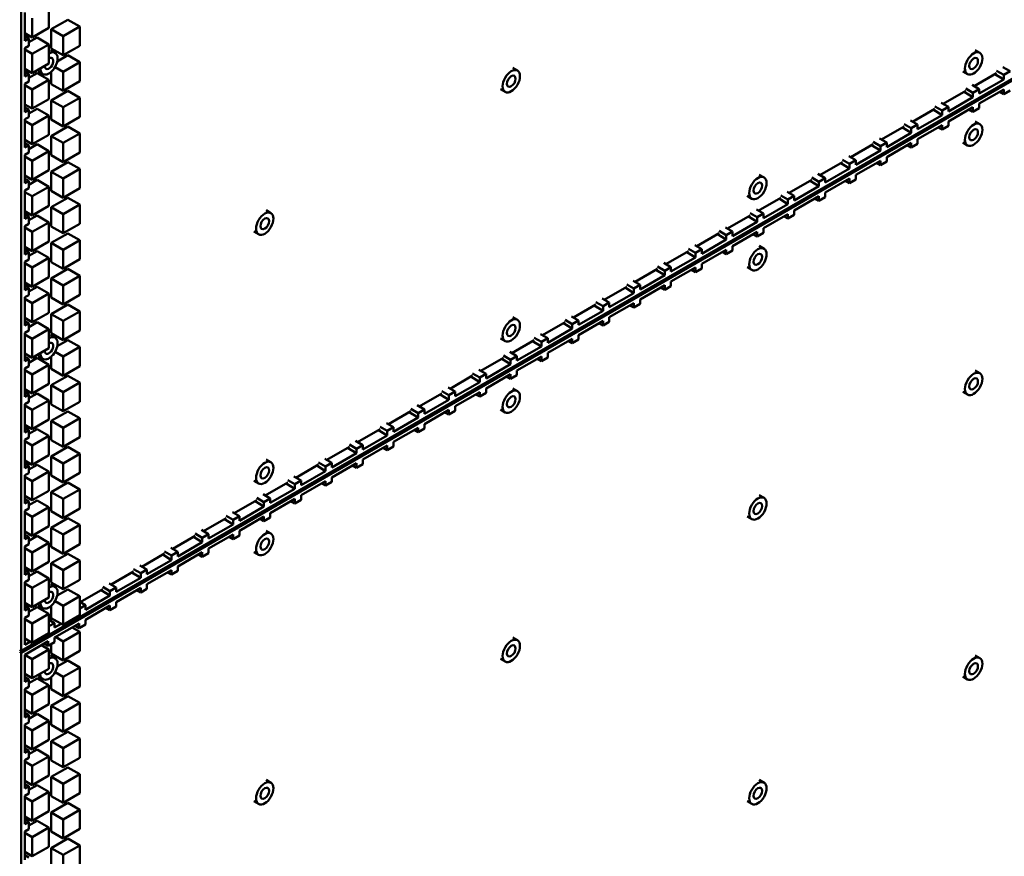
# Model space of a CAD drawing. Header units: millimetres. Extents: x 0 to 6049, y -120 to 1682.
# Tile 210 of 256: x 2078 to 2166, y 553 to 628. Entities that reach past the tile are written whole.
import ezdxf

# ---------------------------------------------------------------- set-up
doc = ezdxf.new("R2010")
doc.units = ezdxf.units.MM
doc.header["$LTSCALE"] = 2
doc.layers.add('Sichtbar (ISO)', color=7, linetype='Continuous', lineweight=50)

msp = doc.modelspace()

# ---------------------------------------------------------------- linework, layer by layer
at = {"layer": 'Sichtbar (ISO)'}
for p, q in [((2077.682, 775.103), (2077.682, 571.142)), ((2077.682, 571.142), (2254.318, 673.123)), ((2254.318, 672.959), (2077.682, 570.979)), ((2078, 625.795), (2078, 628.331)), ((2080.157, 628.669), (2080.157, 626.955)), ((2078.672, 626.098), (2078.672, 627.812)), ((2080.373, 626.83), (2081.858, 627.687)), ((2081.858, 627.687), (2082.919, 627.075)), ((2078, 626.485), (2078.672, 626.098)), ((2080.157, 626.955), (2078.672, 626.098)), ((2080.373, 625.115), (2080.373, 626.83)), ((2080.373, 626.83), (2081.434, 626.217)), ((2081.434, 626.217), (2082.919, 627.075)), ((2082.919, 627.075), (2082.919, 625.36)), ((2078, 626.203), (2078.354, 625.999)), ((2078, 625.795), (2078.354, 625.999)), ((2078.354, 625.664), (2079.096, 626.092)), ((2078.354, 625.999), (2078.354, 625.346)), ((2079.096, 626.092), (2080.157, 625.48)), ((2081.434, 624.503), (2081.434, 626.217)), ((2078.354, 625.346), (2078, 625.142)), ((2078, 622.606), (2078, 625.142)), ((2078, 625.011), (2078.672, 624.623)), ((2078.672, 624.623), (2080.157, 625.48)), ((2080.157, 625.48), (2080.157, 623.765)), ((2080.29, 624.967), (2080.714, 624.722)), ((2080.373, 625.115), (2081.434, 624.503)), ((2082.919, 625.36), (2081.434, 624.503)), ((2163.149, 624.967), (2163.573, 624.722)), ((2078.672, 622.908), (2078.672, 624.623)), ((2080.911, 623.951), (2081.858, 624.498)), ((2081.434, 623.028), (2082.919, 623.885)), ((2081.858, 624.498), (2082.919, 623.885)), ((2082.919, 623.885), (2082.919, 622.171)), ((2078, 623.296), (2078.672, 622.908)), ((2078, 623.014), (2078.354, 622.81)), ((2078.354, 622.474), (2079.096, 622.903)), ((2080.157, 623.765), (2078.672, 622.908)), ((2079.096, 622.903), (2080.157, 622.291)), ((2079.19, 623.062), (2079.614, 622.817)), ((2080.373, 621.926), (2080.373, 623.025)), ((2080.71, 623.446), (2081.434, 623.028)), ((2081.434, 621.313), (2081.434, 623.028)), ((2121.719, 623.372), (2122.143, 623.127)), ((2162.049, 623.062), (2162.473, 622.817)), ((2163.06, 621.742), (2165.08, 622.908)), ((2165.08, 623.112), (2165.716, 622.744)), ((2165.646, 623.438), (2166.282, 623.071)), ((2165.716, 622.744), (2166.282, 623.071)), ((2078, 622.606), (2078.354, 622.81)), ((2078.354, 622.157), (2078, 621.953)), ((2078.354, 622.81), (2078.354, 622.157)), ((2078.672, 621.433), (2080.157, 622.291)), ((2080.157, 622.291), (2080.157, 620.576)), ((2082.919, 622.171), (2081.434, 621.313)), ((2165.716, 622.336), (2163.52, 621.068)), ((2165.716, 622.336), (2164.931, 622.821)), ((2165.716, 622.336), (2165.716, 622.744)), ((2078, 619.417), (2078, 621.953)), ((2078, 621.821), (2078.672, 621.433)), ((2078.672, 619.719), (2078.672, 621.433)), ((2080.373, 621.926), (2081.434, 621.313)), ((2080.373, 620.451), (2081.858, 621.308)), ((2081.858, 621.308), (2082.919, 620.696)), ((2120.619, 621.467), (2121.043, 621.222)), ((2160.298, 620.147), (2162.318, 621.313)), ((2162.954, 620.741), (2162.169, 621.227)), ((2162.318, 621.517), (2162.954, 621.15)), ((2162.884, 621.844), (2163.52, 621.476)), ((2162.954, 621.15), (2163.52, 621.476)), ((2162.954, 620.741), (2162.954, 621.15)), ((2163.52, 621.476), (2163.52, 621.068)), ((2163.52, 620.17), (2165.716, 621.438)), ((2165.363, 621.234), (2165.716, 621.03)), ((2165.716, 621.03), (2165.716, 621.438)), ((2166.282, 621.356), (2165.716, 621.03)), ((2080.157, 620.576), (2078.672, 619.719)), ((2080.373, 618.736), (2080.373, 620.451)), ((2080.373, 620.451), (2081.434, 619.839)), ((2081.434, 619.839), (2082.919, 620.696)), ((2082.919, 620.696), (2082.919, 618.981)), ((2160.122, 620.249), (2160.758, 619.882)), ((2162.954, 620.741), (2160.758, 619.473)), ((2078, 620.106), (2078.672, 619.719)), ((2078, 619.825), (2078.354, 619.621)), ((2078, 619.417), (2078.354, 619.621)), ((2078.354, 619.285), (2079.096, 619.714)), ((2078.354, 619.621), (2078.354, 618.968)), ((2079.096, 619.714), (2080.157, 619.101)), ((2081.434, 618.124), (2081.434, 619.839)), ((2157.536, 618.552), (2159.556, 619.718)), ((2160.192, 619.147), (2159.407, 619.632)), ((2159.556, 619.923), (2160.192, 619.555)), ((2160.192, 619.555), (2160.758, 619.882)), ((2160.192, 619.147), (2160.192, 619.555)), ((2160.758, 619.882), (2160.758, 619.473)), ((2160.758, 618.575), (2162.954, 619.843)), ((2162.601, 619.639), (2162.954, 619.435)), ((2162.954, 619.435), (2162.954, 619.843)), ((2163.52, 619.762), (2162.954, 619.435)), ((2163.52, 620.17), (2163.52, 619.762)), ((2078.354, 618.968), (2078, 618.764)), ((2078, 616.227), (2078, 618.764)), ((2078, 618.632), (2078.672, 618.244)), ((2078.672, 618.244), (2080.157, 619.101)), ((2080.157, 619.101), (2080.157, 617.387)), ((2080.373, 618.736), (2081.434, 618.124)), ((2082.919, 618.981), (2081.434, 618.124)), ((2157.36, 618.654), (2157.996, 618.287)), ((2160.192, 619.147), (2157.996, 617.879)), ((2160.758, 618.575), (2160.758, 618.167)), ((2163.149, 618.582), (2163.573, 618.337)), ((2078.672, 616.529), (2078.672, 618.244)), ((2080.373, 617.261), (2081.858, 618.119)), ((2081.858, 618.119), (2082.919, 617.506)), ((2154.774, 616.958), (2156.794, 618.124)), ((2157.43, 617.552), (2156.645, 618.038)), ((2156.794, 618.328), (2157.43, 617.96)), ((2157.43, 617.96), (2157.996, 618.287)), ((2157.43, 617.552), (2157.43, 617.96)), ((2157.996, 618.287), (2157.996, 617.879)), ((2157.996, 616.981), (2160.192, 618.249)), ((2159.839, 618.045), (2160.192, 617.84)), ((2160.192, 617.84), (2160.192, 618.249)), ((2160.758, 618.167), (2160.192, 617.84)), ((2078, 616.917), (2078.672, 616.529)), ((2080.157, 617.387), (2078.672, 616.529)), ((2080.373, 615.547), (2080.373, 617.261)), ((2080.373, 617.261), (2081.434, 616.649)), ((2081.434, 616.649), (2082.919, 617.506)), ((2082.919, 617.506), (2082.919, 615.792)), ((2154.032, 616.733), (2154.668, 616.366)), ((2154.598, 617.06), (2155.234, 616.692)), ((2157.43, 617.552), (2155.234, 616.284)), ((2157.996, 616.981), (2157.996, 616.572)), ((2078, 616.636), (2078.354, 616.432)), ((2078, 616.227), (2078.354, 616.432)), ((2078.354, 616.095), (2079.096, 616.524)), ((2078.354, 616.432), (2078.354, 615.778)), ((2078.672, 615.054), (2080.157, 615.912)), ((2079.096, 616.524), (2080.157, 615.912)), ((2080.157, 615.912), (2080.157, 614.197)), ((2081.434, 614.934), (2081.434, 616.649)), ((2152.013, 615.363), (2154.032, 616.529)), ((2154.668, 615.958), (2152.472, 614.69)), ((2154.668, 615.958), (2153.883, 616.443)), ((2154.668, 616.366), (2155.234, 616.692)), ((2154.668, 615.958), (2154.668, 616.366)), ((2155.234, 616.692), (2155.234, 616.284)), ((2155.234, 615.386), (2157.43, 616.654)), ((2157.077, 616.45), (2157.43, 616.246)), ((2157.43, 616.246), (2157.43, 616.654)), ((2157.996, 616.572), (2157.43, 616.246)), ((2162.049, 616.677), (2162.473, 616.432)), ((2078.354, 615.778), (2078, 615.574)), ((2078, 613.038), (2078, 615.574)), ((2078, 615.442), (2078.672, 615.054)), ((2078.672, 613.34), (2078.672, 615.054)), ((2080.373, 615.547), (2081.434, 614.934)), ((2082.919, 615.792), (2081.434, 614.934)), ((2151.27, 615.139), (2151.906, 614.771)), ((2151.836, 615.465), (2152.472, 615.098)), ((2151.906, 614.771), (2152.472, 615.098)), ((2152.472, 615.098), (2152.472, 614.69)), ((2152.472, 613.791), (2154.668, 615.059)), ((2154.668, 614.651), (2154.668, 615.059)), ((2155.234, 614.978), (2154.668, 614.651)), ((2155.234, 615.386), (2155.234, 614.978)), ((2080.157, 614.197), (2078.672, 613.34)), ((2080.373, 614.072), (2081.858, 614.929)), ((2080.373, 612.357), (2080.373, 614.072)), ((2080.373, 614.072), (2081.434, 613.46)), ((2081.434, 613.46), (2082.919, 614.317)), ((2081.858, 614.929), (2082.919, 614.317)), ((2082.919, 614.317), (2082.919, 612.602)), ((2149.251, 613.769), (2151.27, 614.935)), ((2151.906, 614.363), (2149.71, 613.095)), ((2151.906, 614.363), (2151.121, 614.848)), ((2151.906, 614.363), (2151.906, 614.771)), ((2154.315, 614.855), (2154.668, 614.651)), ((2078, 613.728), (2078.672, 613.34)), ((2078, 613.447), (2078.354, 613.242)), ((2078, 613.038), (2078.354, 613.242)), ((2078.354, 612.906), (2079.096, 613.335)), ((2078.354, 613.242), (2078.354, 612.589)), ((2079.096, 613.335), (2080.157, 612.722)), ((2081.434, 611.745), (2081.434, 613.46)), ((2143.815, 613.805), (2144.239, 613.56)), ((2146.489, 612.174), (2148.508, 613.34)), ((2149.144, 612.768), (2148.359, 613.254)), ((2148.508, 613.544), (2149.144, 613.177)), ((2149.074, 613.871), (2149.71, 613.503)), ((2149.144, 613.177), (2149.71, 613.503)), ((2149.71, 613.503), (2149.71, 613.095)), ((2149.71, 612.197), (2151.906, 613.465)), ((2151.553, 613.261), (2151.906, 613.057)), ((2151.906, 613.057), (2151.906, 613.465)), ((2152.472, 613.383), (2151.906, 613.057)), ((2152.472, 613.791), (2152.472, 613.383)), ((2078.354, 612.589), (2078, 612.385)), ((2078, 609.849), (2078, 612.385)), ((2078.672, 611.865), (2080.157, 612.722)), ((2080.157, 612.722), (2080.157, 611.008)), ((2080.373, 612.357), (2081.434, 611.745)), ((2082.919, 612.602), (2081.434, 611.745)), ((2149.144, 612.768), (2146.948, 611.5)), ((2149.144, 612.768), (2149.144, 613.177)), ((2078, 612.253), (2078.672, 611.865)), ((2078.672, 610.15), (2078.672, 611.865)), ((2080.373, 610.883), (2081.858, 611.74)), ((2081.858, 611.74), (2082.919, 611.128)), ((2142.715, 611.899), (2143.139, 611.654)), ((2143.727, 610.579), (2145.746, 611.745)), ((2146.383, 611.174), (2145.597, 611.659)), ((2145.746, 611.949), (2146.383, 611.582)), ((2146.312, 612.276), (2146.948, 611.909)), ((2146.383, 611.582), (2146.948, 611.909)), ((2146.383, 611.174), (2146.383, 611.582)), ((2146.948, 611.909), (2146.948, 611.5)), ((2146.948, 610.602), (2149.144, 611.87)), ((2148.791, 611.666), (2149.144, 611.462)), ((2149.144, 611.462), (2149.144, 611.87)), ((2149.71, 611.789), (2149.144, 611.462)), ((2149.71, 612.197), (2149.71, 611.789)), ((2080.157, 611.008), (2078.672, 610.15)), ((2080.373, 609.168), (2080.373, 610.883)), ((2080.373, 610.883), (2081.434, 610.27)), ((2081.434, 610.27), (2082.919, 611.128)), ((2082.919, 611.128), (2082.919, 609.413)), ((2099.623, 610.615), (2100.048, 610.371)), ((2143.55, 610.681), (2144.186, 610.314)), ((2146.383, 611.174), (2144.186, 609.906)), ((2146.948, 610.602), (2146.948, 610.194)), ((2078, 610.538), (2078.672, 610.15)), ((2078, 610.257), (2078.354, 610.053)), ((2078, 609.849), (2078.354, 610.053)), ((2078.354, 609.717), (2079.096, 610.145)), ((2078.354, 610.053), (2078.354, 609.4)), ((2079.096, 610.145), (2080.157, 609.533)), ((2081.434, 608.556), (2081.434, 610.27)), ((2140.965, 608.985), (2142.984, 610.151)), ((2143.621, 609.579), (2142.835, 610.064)), ((2142.984, 610.355), (2143.621, 609.987)), ((2143.621, 609.987), (2144.186, 610.314)), ((2143.621, 609.579), (2143.621, 609.987)), ((2144.186, 610.314), (2144.186, 609.906)), ((2144.186, 609.008), (2146.383, 610.276)), ((2146.029, 610.071), (2146.383, 609.867)), ((2146.383, 609.867), (2146.383, 610.276)), ((2146.948, 610.194), (2146.383, 609.867)), ((2078.354, 609.4), (2078, 609.196)), ((2078, 606.66), (2078, 609.196)), ((2078, 609.063), (2078.672, 608.676)), ((2078.672, 608.676), (2080.157, 609.533)), ((2080.157, 609.533), (2080.157, 607.818)), ((2080.373, 609.168), (2081.434, 608.556)), ((2082.919, 609.413), (2081.434, 608.556)), ((2140.788, 609.087), (2141.424, 608.719)), ((2143.621, 609.579), (2141.424, 608.311)), ((2144.186, 609.008), (2144.186, 608.599)), ((2078.672, 606.961), (2078.672, 608.676)), ((2080.373, 607.693), (2081.858, 608.55)), ((2081.434, 607.081), (2082.919, 607.938)), ((2081.858, 608.55), (2082.919, 607.938)), ((2082.919, 607.938), (2082.919, 606.223)), ((2098.523, 608.71), (2098.948, 608.465)), ((2138.203, 607.39), (2140.222, 608.556)), ((2140.859, 607.985), (2138.662, 606.716)), ((2140.859, 607.985), (2140.073, 608.47)), ((2140.222, 608.76), (2140.859, 608.393)), ((2140.859, 608.393), (2141.424, 608.719)), ((2140.859, 607.985), (2140.859, 608.393)), ((2141.424, 608.719), (2141.424, 608.311)), ((2141.424, 607.413), (2143.621, 608.681)), ((2143.267, 608.477), (2143.621, 608.273)), ((2143.621, 608.273), (2143.621, 608.681)), ((2144.186, 608.599), (2143.621, 608.273)), ((2078, 607.349), (2078.672, 606.961)), ((2078, 607.068), (2078.354, 606.864)), ((2080.157, 607.818), (2078.672, 606.961)), ((2080.373, 605.979), (2080.373, 607.693)), ((2080.373, 607.693), (2081.434, 607.081)), ((2081.434, 605.366), (2081.434, 607.081)), ((2137.46, 607.166), (2138.097, 606.798)), ((2138.026, 607.492), (2138.662, 607.125)), ((2138.097, 606.798), (2138.662, 607.125)), ((2138.662, 607.125), (2138.662, 606.716)), ((2138.662, 605.818), (2140.859, 607.086)), ((2140.859, 606.678), (2140.859, 607.086)), ((2141.424, 607.413), (2141.424, 607.005)), ((2143.815, 607.42), (2144.239, 607.175)), ((2078, 606.66), (2078.354, 606.864)), ((2078.354, 606.211), (2078, 606.007)), ((2078.354, 606.527), (2079.096, 606.956)), ((2078.354, 606.864), (2078.354, 606.211)), ((2078.672, 605.486), (2080.157, 606.343)), ((2079.096, 606.956), (2080.157, 606.343)), ((2080.157, 606.343), (2080.157, 604.629)), ((2082.919, 606.223), (2081.434, 605.366)), ((2135.441, 605.795), (2137.46, 606.961)), ((2138.097, 606.39), (2135.9, 605.122)), ((2138.097, 606.39), (2137.311, 606.875)), ((2138.097, 606.39), (2138.097, 606.798)), ((2140.505, 606.882), (2140.859, 606.678)), ((2141.424, 607.005), (2140.859, 606.678)), ((2078, 603.471), (2078, 606.007)), ((2078, 605.874), (2078.672, 605.486)), ((2078.672, 603.771), (2078.672, 605.486)), ((2080.373, 605.979), (2081.434, 605.366)), ((2080.373, 604.504), (2081.858, 605.361)), ((2081.858, 605.361), (2082.919, 604.749)), ((2132.679, 604.201), (2134.698, 605.367)), ((2135.335, 604.795), (2134.549, 605.281)), ((2134.698, 605.571), (2135.335, 605.204)), ((2135.264, 605.898), (2135.9, 605.53)), ((2135.335, 605.204), (2135.9, 605.53)), ((2135.9, 605.53), (2135.9, 605.122)), ((2135.9, 604.224), (2138.097, 605.492)), ((2137.743, 605.288), (2138.097, 605.084)), ((2138.097, 605.084), (2138.097, 605.492)), ((2138.662, 605.41), (2138.097, 605.084)), ((2138.662, 605.818), (2138.662, 605.41)), ((2142.715, 605.514), (2143.139, 605.269)), ((2080.157, 604.629), (2078.672, 603.771)), ((2080.373, 602.789), (2080.373, 604.504)), ((2080.373, 604.504), (2081.434, 603.891)), ((2081.434, 603.891), (2082.919, 604.749)), ((2082.919, 604.749), (2082.919, 603.034)), ((2135.335, 604.795), (2133.138, 603.527)), ((2135.335, 604.795), (2135.335, 605.204)), ((2078, 604.159), (2078.672, 603.771)), ((2078, 603.879), (2078.354, 603.675)), ((2078, 603.471), (2078.354, 603.675)), ((2078.354, 603.338), (2079.096, 603.766)), ((2078.354, 603.675), (2078.354, 603.021)), ((2079.096, 603.766), (2080.157, 603.154)), ((2081.434, 602.177), (2081.434, 603.891)), ((2129.917, 602.606), (2131.936, 603.772)), ((2132.573, 603.201), (2131.787, 603.686)), ((2131.936, 603.976), (2132.573, 603.609)), ((2132.502, 604.303), (2133.138, 603.936)), ((2132.573, 603.609), (2133.138, 603.936)), ((2132.573, 603.201), (2132.573, 603.609)), ((2133.138, 603.936), (2133.138, 603.527)), ((2133.138, 602.629), (2135.335, 603.897)), ((2134.981, 603.693), (2135.335, 603.489)), ((2135.335, 603.489), (2135.335, 603.897)), ((2135.9, 603.815), (2135.335, 603.489)), ((2135.9, 604.224), (2135.9, 603.815)), ((2078.354, 603.021), (2078, 602.817)), ((2078, 600.281), (2078, 602.817)), ((2078, 602.684), (2078.672, 602.297)), ((2078.672, 602.297), (2080.157, 603.154)), ((2080.157, 603.154), (2080.157, 601.439)), ((2080.373, 602.789), (2081.434, 602.177)), ((2082.919, 603.034), (2081.434, 602.177)), ((2129.74, 602.708), (2130.376, 602.341)), ((2132.573, 603.201), (2130.376, 601.933)), ((2133.138, 602.629), (2133.138, 602.221)), ((2078.672, 600.582), (2078.672, 602.297)), ((2080.373, 601.314), (2081.858, 602.172)), ((2081.858, 602.172), (2082.919, 601.559)), ((2127.155, 601.012), (2129.174, 602.178)), ((2129.811, 601.606), (2129.025, 602.091)), ((2129.174, 602.382), (2129.811, 602.014)), ((2129.811, 602.014), (2130.376, 602.341)), ((2129.811, 601.606), (2129.811, 602.014)), ((2130.376, 602.341), (2130.376, 601.933)), ((2130.376, 601.035), (2132.573, 602.303)), ((2132.219, 602.098), (2132.573, 601.894)), ((2132.573, 601.894), (2132.573, 602.303)), ((2133.138, 602.221), (2132.573, 601.894)), ((2078, 600.97), (2078.672, 600.582)), ((2080.157, 601.439), (2078.672, 600.582)), ((2080.373, 599.6), (2080.373, 601.314)), ((2080.373, 601.314), (2081.434, 600.702)), ((2081.434, 600.702), (2082.919, 601.559)), ((2082.919, 601.559), (2082.919, 599.845)), ((2121.719, 601.048), (2122.143, 600.803)), ((2126.978, 601.114), (2127.614, 600.746)), ((2129.811, 601.606), (2127.614, 600.338)), ((2130.376, 601.035), (2130.376, 600.626)), ((2078, 600.69), (2078.354, 600.485)), ((2078, 600.281), (2078.354, 600.485)), ((2078.354, 600.148), (2079.096, 600.577)), ((2078.354, 600.485), (2078.354, 599.832)), ((2078.672, 599.107), (2080.157, 599.965)), ((2079.096, 600.577), (2080.157, 599.965)), ((2080.157, 599.965), (2080.157, 598.25)), ((2081.434, 598.987), (2081.434, 600.702)), ((2124.393, 599.417), (2126.412, 600.583)), ((2127.049, 600.011), (2124.853, 598.743)), ((2127.049, 600.011), (2126.263, 600.497)), ((2126.412, 600.787), (2127.049, 600.42)), ((2127.049, 600.42), (2127.614, 600.746)), ((2127.049, 600.011), (2127.049, 600.42)), ((2127.614, 600.746), (2127.614, 600.338)), ((2127.614, 599.44), (2129.811, 600.708)), ((2129.457, 600.504), (2129.811, 600.3)), ((2129.811, 600.3), (2129.811, 600.708)), ((2130.376, 600.626), (2129.811, 600.3)), ((2078.354, 599.832), (2078, 599.628)), ((2078, 597.092), (2078, 599.628)), ((2078, 599.495), (2078.672, 599.107)), ((2078.672, 597.393), (2078.672, 599.107)), ((2080.29, 599.453), (2080.714, 599.208)), ((2080.373, 599.6), (2081.434, 598.987)), ((2082.919, 599.845), (2081.434, 598.987)), ((2120.619, 599.143), (2121.043, 598.898)), ((2123.65, 599.192), (2124.287, 598.825)), ((2124.216, 599.519), (2124.853, 599.152)), ((2124.287, 598.825), (2124.853, 599.152)), ((2124.853, 599.152), (2124.853, 598.743)), ((2124.853, 597.845), (2127.049, 599.113)), ((2127.049, 598.705), (2127.049, 599.113)), ((2127.614, 599.44), (2127.614, 599.032)), ((2080.157, 598.25), (2078.672, 597.393)), ((2080.911, 598.435), (2081.858, 598.982)), ((2081.434, 597.512), (2082.919, 598.37)), ((2081.858, 598.982), (2082.919, 598.37)), ((2082.919, 598.37), (2082.919, 596.655)), ((2121.631, 597.822), (2123.65, 598.988)), ((2124.287, 598.417), (2122.091, 597.149)), ((2124.287, 598.417), (2123.501, 598.902)), ((2124.287, 598.417), (2124.287, 598.825)), ((2126.695, 598.909), (2127.049, 598.705)), ((2127.614, 599.032), (2127.049, 598.705)), ((2078, 597.78), (2078.672, 597.393)), ((2078, 597.5), (2078.354, 597.296)), ((2078.354, 596.959), (2079.096, 597.387)), ((2079.096, 597.387), (2080.157, 596.775)), ((2079.19, 597.548), (2079.614, 597.303)), ((2080.373, 596.41), (2080.373, 597.512)), ((2080.71, 597.931), (2081.434, 597.512)), ((2081.434, 595.798), (2081.434, 597.512)), ((2118.869, 596.228), (2120.888, 597.394)), ((2120.888, 597.598), (2121.525, 597.23)), ((2121.454, 597.924), (2122.091, 597.557)), ((2121.525, 597.23), (2122.091, 597.557)), ((2122.091, 597.557), (2122.091, 597.149)), ((2122.091, 596.251), (2124.287, 597.519)), ((2123.933, 597.315), (2124.287, 597.11)), ((2124.287, 597.11), (2124.287, 597.519)), ((2124.853, 597.437), (2124.287, 597.11)), ((2124.853, 597.845), (2124.853, 597.437)), ((2078, 597.092), (2078.354, 597.296)), ((2078.354, 596.643), (2078, 596.439)), ((2078, 593.903), (2078, 596.439)), ((2078.354, 597.296), (2078.354, 596.643)), ((2078.672, 595.918), (2080.157, 596.775)), ((2080.157, 596.775), (2080.157, 595.06)), ((2082.919, 596.655), (2081.434, 595.798)), ((2121.525, 596.822), (2119.329, 595.554)), ((2121.525, 596.822), (2120.739, 597.308)), ((2121.525, 596.822), (2121.525, 597.23)), ((2078, 596.306), (2078.672, 595.918)), ((2078.672, 594.203), (2078.672, 595.918)), ((2080.373, 596.41), (2081.434, 595.798)), ((2080.373, 594.935), (2081.858, 595.793)), ((2081.858, 595.793), (2082.919, 595.18)), ((2116.107, 594.633), (2118.126, 595.799)), ((2118.763, 595.228), (2117.977, 595.713)), ((2118.126, 596.003), (2118.763, 595.636)), ((2118.692, 596.33), (2119.329, 595.962)), ((2118.763, 595.636), (2119.329, 595.962)), ((2118.763, 595.228), (2118.763, 595.636)), ((2119.329, 595.962), (2119.329, 595.554)), ((2119.329, 594.656), (2121.525, 595.924)), ((2121.171, 595.72), (2121.525, 595.516)), ((2121.525, 595.516), (2121.525, 595.924)), ((2122.091, 595.842), (2121.525, 595.516)), ((2122.091, 596.251), (2122.091, 595.842)), ((2163.149, 596.257), (2163.573, 596.012)), ((2080.157, 595.06), (2078.672, 594.203)), ((2080.373, 593.221), (2080.373, 594.935)), ((2080.373, 594.935), (2081.434, 594.323)), ((2081.434, 594.323), (2082.919, 595.18)), ((2082.919, 595.18), (2082.919, 593.466)), ((2115.93, 594.735), (2116.567, 594.368)), ((2118.763, 595.228), (2116.567, 593.96)), ((2121.719, 594.663), (2122.143, 594.418)), ((2078, 594.591), (2078.672, 594.203)), ((2078, 594.311), (2078.354, 594.107)), ((2078, 593.903), (2078.354, 594.107)), ((2078.354, 593.769), (2079.096, 594.198)), ((2078.354, 594.107), (2078.354, 593.454)), ((2079.096, 594.198), (2080.157, 593.586)), ((2081.434, 592.608), (2081.434, 594.323)), ((2113.345, 593.039), (2115.365, 594.205)), ((2116.001, 593.633), (2115.215, 594.118)), ((2115.365, 594.409), (2116.001, 594.041)), ((2116.001, 594.041), (2116.567, 594.368)), ((2116.001, 593.633), (2116.001, 594.041)), ((2116.567, 594.368), (2116.567, 593.96)), ((2116.567, 593.061), (2118.763, 594.329)), ((2118.409, 594.125), (2118.763, 593.921)), ((2118.763, 593.921), (2118.763, 594.329)), ((2119.329, 594.248), (2118.763, 593.921)), ((2119.329, 594.656), (2119.329, 594.248)), ((2162.049, 594.352), (2162.473, 594.107)), ((2078.354, 593.454), (2078, 593.25)), ((2078, 590.714), (2078, 593.25)), ((2078, 593.116), (2078.672, 592.728)), ((2078.672, 592.728), (2080.157, 593.586)), ((2080.157, 593.586), (2080.157, 591.871)), ((2080.373, 593.221), (2081.434, 592.608)), ((2082.919, 593.466), (2081.434, 592.608)), ((2113.168, 593.141), (2113.805, 592.773)), ((2116.001, 593.633), (2113.805, 592.365)), ((2116.567, 593.061), (2116.567, 592.653)), ((2078.672, 591.014), (2078.672, 592.728)), ((2080.373, 591.746), (2081.858, 592.603)), ((2081.858, 592.603), (2082.919, 591.991)), ((2110.583, 591.444), (2112.603, 592.61)), ((2113.239, 592.038), (2111.043, 590.77)), ((2113.239, 592.038), (2112.453, 592.524)), ((2112.603, 592.814), (2113.239, 592.447)), ((2113.239, 592.447), (2113.805, 592.773)), ((2113.239, 592.038), (2113.239, 592.447)), ((2113.805, 592.773), (2113.805, 592.365)), ((2113.805, 591.467), (2116.001, 592.735)), ((2115.647, 592.531), (2116.001, 592.327)), ((2116.001, 592.327), (2116.001, 592.735)), ((2116.567, 592.653), (2116.001, 592.327)), ((2120.619, 592.757), (2121.043, 592.513)), ((2078, 591.402), (2078.672, 591.014)), ((2080.157, 591.871), (2078.672, 591.014)), ((2080.373, 590.031), (2080.373, 591.746)), ((2080.373, 591.746), (2081.434, 591.134)), ((2081.434, 591.134), (2082.919, 591.991)), ((2081.434, 589.419), (2081.434, 591.134)), ((2082.919, 591.991), (2082.919, 590.276)), ((2109.841, 591.219), (2110.477, 590.852)), ((2110.406, 591.546), (2111.043, 591.179)), ((2110.477, 590.852), (2111.043, 591.179)), ((2111.043, 591.179), (2111.043, 590.77)), ((2111.043, 589.872), (2113.239, 591.14)), ((2113.239, 590.732), (2113.239, 591.14)), ((2113.805, 591.467), (2113.805, 591.059)), ((2078, 591.122), (2078.354, 590.918)), ((2078, 590.714), (2078.354, 590.918)), ((2078.354, 590.265), (2078, 590.06)), ((2078.354, 590.58), (2079.096, 591.009)), ((2078.354, 590.918), (2078.354, 590.265)), ((2078.672, 589.539), (2080.157, 590.396)), ((2079.096, 591.009), (2080.157, 590.396)), ((2080.157, 590.396), (2080.157, 588.682)), ((2082.919, 590.276), (2081.434, 589.419)), ((2107.821, 589.849), (2109.841, 591.015)), ((2110.477, 590.444), (2108.281, 589.176)), ((2110.477, 590.444), (2109.691, 590.929)), ((2110.477, 590.444), (2110.477, 590.852)), ((2112.885, 590.936), (2113.239, 590.732)), ((2113.805, 591.059), (2113.239, 590.732)), ((2078, 587.524), (2078, 590.06)), ((2078, 589.927), (2078.672, 589.539)), ((2078.672, 587.824), (2078.672, 589.539)), ((2080.373, 590.031), (2081.434, 589.419)), ((2080.373, 588.557), (2081.858, 589.414)), ((2081.858, 589.414), (2082.919, 588.801)), ((2105.059, 588.255), (2107.079, 589.421)), ((2107.079, 589.625), (2107.715, 589.257)), ((2107.644, 589.951), (2108.281, 589.584)), ((2107.715, 589.257), (2108.281, 589.584)), ((2108.281, 589.584), (2108.281, 589.176)), ((2108.281, 588.278), (2110.477, 589.546)), ((2110.477, 589.137), (2110.477, 589.546)), ((2111.043, 589.464), (2110.477, 589.137)), ((2111.043, 589.872), (2111.043, 589.464)), ((2080.157, 588.682), (2078.672, 587.824)), ((2080.373, 586.842), (2080.373, 588.557)), ((2080.373, 588.557), (2081.434, 587.944)), ((2081.434, 587.944), (2082.919, 588.801)), ((2082.919, 588.801), (2082.919, 587.087)), ((2107.715, 588.849), (2105.519, 587.581)), ((2107.715, 588.849), (2106.929, 589.334)), ((2107.715, 588.849), (2107.715, 589.257)), ((2110.123, 589.341), (2110.477, 589.137)), ((2078, 588.212), (2078.672, 587.824)), ((2078, 587.933), (2078.354, 587.728)), ((2078, 587.524), (2078.354, 587.728)), ((2078.354, 587.39), (2079.096, 587.819)), ((2078.354, 587.728), (2078.354, 587.075)), ((2079.096, 587.819), (2080.157, 587.207)), ((2081.434, 586.23), (2081.434, 587.944)), ((2099.623, 588.291), (2100.048, 588.046)), ((2102.297, 586.66), (2104.317, 587.826)), ((2104.953, 587.255), (2104.167, 587.74)), ((2104.317, 588.03), (2104.953, 587.663)), ((2104.882, 588.357), (2105.519, 587.989)), ((2104.953, 587.663), (2105.519, 587.989)), ((2104.953, 587.255), (2104.953, 587.663)), ((2105.519, 587.989), (2105.519, 587.581)), ((2105.519, 586.683), (2107.715, 587.951)), ((2107.361, 587.747), (2107.715, 587.543)), ((2107.715, 587.543), (2107.715, 587.951)), ((2108.281, 587.869), (2107.715, 587.543)), ((2108.281, 588.278), (2108.281, 587.869)), ((2078.354, 587.075), (2078, 586.871)), ((2078, 584.335), (2078, 586.871)), ((2078, 586.737), (2078.672, 586.349)), ((2078.672, 586.349), (2080.157, 587.207)), ((2080.157, 587.207), (2080.157, 585.492)), ((2080.373, 586.842), (2081.434, 586.23)), ((2082.919, 587.087), (2081.434, 586.23)), ((2102.12, 586.762), (2102.757, 586.395)), ((2104.953, 587.255), (2102.757, 585.986)), ((2078.672, 584.635), (2078.672, 586.349)), ((2080.373, 585.367), (2081.858, 586.224)), ((2081.858, 586.224), (2082.919, 585.612)), ((2098.523, 586.386), (2098.948, 586.141)), ((2099.535, 585.065), (2101.555, 586.231)), ((2102.191, 585.66), (2101.405, 586.145)), ((2101.555, 586.436), (2102.191, 586.068)), ((2102.191, 586.068), (2102.757, 586.395)), ((2102.191, 585.66), (2102.191, 586.068)), ((2102.757, 586.395), (2102.757, 585.986)), ((2102.757, 585.088), (2104.953, 586.356)), ((2104.6, 586.152), (2104.953, 585.948)), ((2104.953, 585.948), (2104.953, 586.356)), ((2105.519, 586.275), (2104.953, 585.948)), ((2105.519, 586.683), (2105.519, 586.275)), ((2078, 585.023), (2078.672, 584.635)), ((2080.157, 585.492), (2078.672, 584.635)), ((2080.373, 583.652), (2080.373, 585.367)), ((2080.373, 585.367), (2081.434, 584.755)), ((2081.434, 584.755), (2082.919, 585.612)), ((2082.919, 585.612), (2082.919, 583.897)), ((2099.358, 585.168), (2099.995, 584.8)), ((2102.191, 585.66), (2099.995, 584.392)), ((2102.757, 585.088), (2102.757, 584.68)), ((2143.815, 585.095), (2144.239, 584.85)), ((2078, 584.743), (2078.354, 584.539)), ((2078, 584.335), (2078.354, 584.539)), ((2078.354, 584.201), (2079.096, 584.63)), ((2078.354, 584.539), (2078.354, 583.886)), ((2079.096, 584.63), (2080.157, 584.017)), ((2081.434, 583.04), (2081.434, 584.755)), ((2096.773, 583.471), (2098.793, 584.637)), ((2099.429, 584.065), (2098.643, 584.551)), ((2098.793, 584.841), (2099.429, 584.474)), ((2099.429, 584.474), (2099.995, 584.8)), ((2099.429, 584.065), (2099.429, 584.474)), ((2099.995, 584.8), (2099.995, 584.392)), ((2099.995, 583.494), (2102.191, 584.762)), ((2101.838, 584.558), (2102.191, 584.353)), ((2102.191, 584.353), (2102.191, 584.762)), ((2102.757, 584.68), (2102.191, 584.353)), ((2078.354, 583.886), (2078, 583.682)), ((2078, 581.146), (2078, 583.682)), ((2078, 583.548), (2078.672, 583.16)), ((2078.672, 583.16), (2080.157, 584.017)), ((2080.157, 584.017), (2080.157, 582.303)), ((2080.373, 583.652), (2081.434, 583.04)), ((2082.919, 583.897), (2081.434, 583.04)), ((2096.031, 583.246), (2096.667, 582.879)), ((2096.596, 583.573), (2097.233, 583.206)), ((2096.667, 582.879), (2097.233, 583.206)), ((2099.429, 584.065), (2097.233, 582.797)), ((2097.233, 583.206), (2097.233, 582.797)), ((2099.995, 583.494), (2099.995, 583.085)), ((2078.672, 581.445), (2078.672, 583.16)), ((2080.373, 582.178), (2081.858, 583.035)), ((2081.434, 581.565), (2082.919, 582.423)), ((2081.858, 583.035), (2082.919, 582.423)), ((2082.919, 582.423), (2082.919, 580.708)), ((2094.011, 581.876), (2096.031, 583.042)), ((2096.667, 582.471), (2094.471, 581.203)), ((2096.667, 582.471), (2095.881, 582.956)), ((2096.667, 582.471), (2096.667, 582.879)), ((2097.233, 581.899), (2099.429, 583.167)), ((2099.076, 582.963), (2099.429, 582.759)), ((2099.429, 582.759), (2099.429, 583.167)), ((2099.995, 583.085), (2099.429, 582.759)), ((2142.715, 583.19), (2143.139, 582.945)), ((2078, 581.833), (2078.672, 581.445)), ((2078, 581.554), (2078.354, 581.35)), ((2078.354, 581.012), (2079.096, 581.44)), ((2080.157, 582.303), (2078.672, 581.445)), ((2079.096, 581.44), (2080.157, 580.828)), ((2080.373, 580.463), (2080.373, 582.178)), ((2080.373, 582.178), (2081.434, 581.565)), ((2081.434, 579.851), (2081.434, 581.565)), ((2091.249, 580.282), (2093.269, 581.448)), ((2093.269, 581.652), (2093.905, 581.284)), ((2093.835, 581.978), (2094.471, 581.611)), ((2093.905, 581.284), (2094.471, 581.611)), ((2094.471, 581.611), (2094.471, 581.203)), ((2094.471, 580.304), (2096.667, 581.573)), ((2096.667, 581.164), (2096.667, 581.573)), ((2097.233, 581.491), (2096.667, 581.164)), ((2097.233, 581.899), (2097.233, 581.491)), ((2099.623, 581.906), (2100.048, 581.661)), ((2078, 581.146), (2078.354, 581.35)), ((2078.354, 580.697), (2078, 580.493)), ((2078.354, 581.35), (2078.354, 580.697)), ((2078.672, 579.971), (2080.157, 580.828)), ((2080.157, 580.828), (2080.157, 579.113)), ((2082.919, 580.708), (2081.434, 579.851)), ((2093.905, 580.876), (2091.709, 579.608)), ((2093.905, 580.876), (2093.12, 581.361)), ((2093.905, 580.876), (2093.905, 581.284)), ((2096.314, 581.368), (2096.667, 581.164)), ((2078, 577.957), (2078, 580.493)), ((2078, 580.358), (2078.672, 579.971)), ((2078.672, 578.256), (2078.672, 579.971)), ((2080.373, 580.463), (2081.434, 579.851)), ((2080.373, 578.988), (2081.858, 579.846)), ((2081.858, 579.846), (2082.919, 579.233)), ((2088.487, 578.687), (2090.507, 579.853)), ((2091.143, 579.281), (2090.358, 579.767)), ((2090.507, 580.057), (2091.143, 579.69)), ((2091.073, 580.384), (2091.709, 580.016)), ((2091.143, 579.69), (2091.709, 580.016)), ((2091.143, 579.281), (2091.143, 579.69)), ((2091.709, 580.016), (2091.709, 579.608)), ((2091.709, 578.71), (2093.905, 579.978)), ((2093.552, 579.774), (2093.905, 579.57)), ((2093.905, 579.57), (2093.905, 579.978)), ((2094.471, 579.896), (2093.905, 579.57)), ((2094.471, 580.304), (2094.471, 579.896)), ((2098.523, 580.001), (2098.948, 579.756)), ((2080.157, 579.113), (2078.672, 578.256)), ((2080.373, 577.274), (2080.373, 578.988)), ((2080.373, 578.988), (2081.434, 578.376)), ((2081.434, 578.376), (2082.919, 579.233)), ((2082.919, 579.233), (2082.919, 577.519)), ((2088.311, 578.789), (2088.947, 578.422)), ((2091.143, 579.281), (2088.947, 578.013)), ((2078, 578.644), (2078.672, 578.256)), ((2078, 578.365), (2078.354, 578.161)), ((2078, 577.957), (2078.354, 578.161)), ((2078.354, 577.822), (2079.096, 578.251)), ((2078.354, 578.161), (2078.354, 577.508)), ((2079.096, 578.251), (2080.157, 577.638)), ((2081.434, 576.661), (2081.434, 578.376)), ((2085.725, 577.092), (2087.745, 578.258)), ((2088.381, 577.687), (2087.596, 578.172)), ((2087.745, 578.462), (2088.381, 578.095)), ((2088.381, 578.095), (2088.947, 578.422)), ((2088.381, 577.687), (2088.381, 578.095)), ((2088.947, 578.422), (2088.947, 578.013)), ((2088.947, 577.115), (2091.143, 578.383)), ((2090.79, 578.179), (2091.143, 577.975)), ((2091.143, 577.975), (2091.143, 578.383)), ((2091.709, 578.302), (2091.143, 577.975)), ((2091.709, 578.71), (2091.709, 578.302)), ((2078.354, 577.508), (2078, 577.303)), ((2078, 574.767), (2078, 577.303)), ((2078, 577.169), (2078.672, 576.781)), ((2078.672, 576.781), (2080.157, 577.638)), ((2080.157, 577.638), (2080.157, 575.924)), ((2080.29, 577.129), (2080.714, 576.884)), ((2080.373, 577.274), (2081.434, 576.661)), ((2082.919, 577.519), (2081.434, 576.661)), ((2085.549, 577.194), (2086.185, 576.827)), ((2088.381, 577.687), (2086.185, 576.419)), ((2088.947, 577.115), (2088.947, 576.707)), ((2078.672, 575.066), (2078.672, 576.781)), ((2080.91, 576.109), (2081.858, 576.656)), ((2081.858, 576.656), (2082.919, 576.044)), ((2082.963, 575.498), (2084.983, 576.664)), ((2085.619, 576.092), (2084.834, 576.578)), ((2084.983, 576.868), (2085.619, 576.5)), ((2085.619, 576.5), (2086.185, 576.827)), ((2085.619, 576.092), (2085.619, 576.5)), ((2086.185, 576.827), (2086.185, 576.419)), ((2086.185, 575.521), (2088.381, 576.789)), ((2088.028, 576.585), (2088.381, 576.38)), ((2088.381, 576.38), (2088.381, 576.789)), ((2088.947, 576.707), (2088.381, 576.38)), ((2078, 575.454), (2078.672, 575.066)), ((2080.157, 575.924), (2078.672, 575.066)), ((2080.709, 575.605), (2081.434, 575.186)), ((2081.434, 575.186), (2082.919, 576.044)), ((2082.919, 576.044), (2082.919, 574.329)), ((2082.919, 575.523), (2083.423, 575.232)), ((2085.619, 576.092), (2083.423, 574.824)), ((2086.185, 575.521), (2086.185, 575.112)), ((2078, 575.176), (2078.354, 574.972)), ((2078, 574.767), (2078.354, 574.972)), ((2078.354, 574.633), (2079.096, 575.061)), ((2078.354, 574.972), (2078.354, 574.318)), ((2078.672, 573.592), (2080.157, 574.449)), ((2079.096, 575.061), (2080.157, 574.449)), ((2079.19, 575.223), (2079.614, 574.978)), ((2080.157, 574.449), (2080.157, 572.734)), ((2080.373, 574.084), (2080.373, 575.187)), ((2081.434, 573.472), (2081.434, 575.186)), ((2082.919, 574.941), (2083.423, 575.232)), ((2083.423, 575.232), (2083.423, 574.824)), ((2083.423, 573.926), (2085.619, 575.194)), ((2085.266, 574.99), (2085.619, 574.786)), ((2085.619, 574.786), (2085.619, 575.194)), ((2086.185, 575.112), (2085.619, 574.786)), ((2078.354, 574.318), (2078, 574.114)), ((2078, 571.693), (2078, 574.114)), ((2078, 573.98), (2078.672, 573.592)), ((2078.672, 571.877), (2078.672, 573.592)), ((2080.157, 573.929), (2080.661, 573.638)), ((2080.157, 573.347), (2080.661, 573.638)), ((2080.201, 573.903), (2080.444, 574.043)), ((2080.373, 574.084), (2081.434, 573.472)), ((2080.661, 573.638), (2080.661, 573.23)), ((2080.661, 572.331), (2082.857, 573.599)), ((2081.257, 573.574), (2080.661, 573.23)), ((2082.919, 574.329), (2081.434, 573.472)), ((2082.857, 573.191), (2082.857, 573.599)), ((2083.423, 573.518), (2082.857, 573.191)), ((2083.423, 573.926), (2083.423, 573.518)), ((2080.157, 572.734), (2078.672, 571.877)), ((2081.434, 571.997), (2082.919, 572.854)), ((2082.243, 573.245), (2082.919, 572.854)), ((2082.504, 573.395), (2082.857, 573.191)), ((2082.919, 572.854), (2082.919, 571.14)), ((2078, 572.265), (2078.672, 571.877)), ((2078, 570.795), (2080.095, 572.005)), ((2078.495, 571.979), (2078, 571.693)), ((2079.742, 571.801), (2080.095, 571.597)), ((2080.095, 571.597), (2080.095, 572.005)), ((2080.661, 571.923), (2080.095, 571.597)), ((2080.373, 570.895), (2080.373, 571.757)), ((2080.661, 572.331), (2080.661, 571.923)), ((2080.758, 572.387), (2081.434, 571.997)), ((2081.434, 570.282), (2081.434, 571.997)), ((2121.719, 572.338), (2122.143, 572.093)), ((2077.682, 571.142), (2077.541, 571.236)), ((2077.541, 571.061), (2077.682, 570.979)), ((2077.682, 570.979), (2077.682, 367.018)), ((2078.672, 570.402), (2080.157, 571.26)), ((2079.481, 571.65), (2080.157, 571.26)), ((2080.157, 571.26), (2080.157, 569.545)), ((2080.373, 570.895), (2081.434, 570.282)), ((2082.919, 571.14), (2081.434, 570.282)), ((2078, 568.376), (2078, 570.795)), ((2078, 570.79), (2078.672, 570.402)), ((2078.672, 568.688), (2078.672, 570.402)), ((2080.29, 570.744), (2080.714, 570.499)), ((2080.912, 569.731), (2081.858, 570.277)), ((2081.858, 570.277), (2082.919, 569.665)), ((2120.619, 570.433), (2121.043, 570.188)), ((2163.149, 570.743), (2163.573, 570.499)), ((2078, 569.075), (2078.672, 568.688)), ((2080.157, 569.545), (2078.672, 568.688)), ((2080.712, 569.225), (2081.434, 568.808)), ((2081.434, 568.808), (2082.919, 569.665)), ((2082.919, 569.665), (2082.919, 567.95)), ((2078, 568.784), (2078.354, 568.58)), ((2078, 568.376), (2078.354, 568.58)), ((2078.354, 568.254), (2079.096, 568.682)), ((2078.354, 568.58), (2078.354, 567.927)), ((2079.096, 568.682), (2080.157, 568.07)), ((2079.19, 568.838), (2079.614, 568.593)), ((2080.373, 567.705), (2080.373, 568.802)), ((2081.434, 567.093), (2081.434, 568.808)), ((2162.049, 568.838), (2162.473, 568.593)), ((2078.354, 567.927), (2078, 567.723)), ((2078, 565.187), (2078, 567.723)), ((2078, 567.601), (2078.672, 567.213)), ((2078.672, 567.213), (2080.157, 568.07)), ((2080.157, 568.07), (2080.157, 566.355)), ((2080.373, 567.705), (2081.434, 567.093)), ((2082.919, 567.95), (2081.434, 567.093)), ((2078.672, 565.498), (2078.672, 567.213)), ((2080.373, 566.23), (2081.858, 567.088)), ((2081.434, 565.618), (2082.919, 566.475)), ((2081.858, 567.088), (2082.919, 566.475)), ((2082.919, 566.475), (2082.919, 564.761)), ((2078, 565.886), (2078.672, 565.498)), ((2078, 565.595), (2078.354, 565.391)), ((2080.157, 566.355), (2078.672, 565.498)), ((2080.373, 564.516), (2080.373, 566.23)), ((2080.373, 566.23), (2081.434, 565.618)), ((2081.434, 563.903), (2081.434, 565.618)), ((2078, 565.187), (2078.354, 565.391)), ((2078.354, 564.738), (2078, 564.533)), ((2078.354, 565.064), (2079.096, 565.493)), ((2078.354, 565.391), (2078.354, 564.738)), ((2078.672, 564.023), (2080.157, 564.881)), ((2079.096, 565.493), (2080.157, 564.881)), ((2080.157, 564.881), (2080.157, 563.166)), ((2082.919, 564.761), (2081.434, 563.903)), ((2078, 561.997), (2078, 564.533)), ((2078, 564.411), (2078.672, 564.023)), ((2078.672, 562.309), (2078.672, 564.023)), ((2080.373, 564.516), (2081.434, 563.903)), ((2080.373, 563.041), (2081.858, 563.898)), ((2081.858, 563.898), (2082.919, 563.286)), ((2080.157, 563.166), (2078.672, 562.309)), ((2080.373, 561.326), (2080.373, 563.041)), ((2080.373, 563.041), (2081.434, 562.429)), ((2081.434, 562.429), (2082.919, 563.286)), ((2082.919, 563.286), (2082.919, 561.571)), ((2078, 562.697), (2078.672, 562.309)), ((2078, 562.406), (2078.354, 562.202)), ((2078, 561.997), (2078.354, 562.202)), ((2078.354, 561.875), (2079.096, 562.304)), ((2078.354, 562.202), (2078.354, 561.548)), ((2079.096, 562.304), (2080.157, 561.691)), ((2081.434, 560.714), (2081.434, 562.429)), ((2078.354, 561.548), (2078, 561.344)), ((2078, 558.808), (2078, 561.344)), ((2078, 561.222), (2078.672, 560.834)), ((2078.672, 560.834), (2080.157, 561.691)), ((2080.157, 561.691), (2080.157, 559.977)), ((2080.373, 561.326), (2081.434, 560.714)), ((2082.919, 561.571), (2081.434, 560.714)), ((2078.672, 559.119), (2078.672, 560.834)), ((2080.373, 559.852), (2081.858, 560.709)), ((2081.858, 560.709), (2082.919, 560.097)), ((2078, 559.507), (2078.672, 559.119)), ((2080.157, 559.977), (2078.672, 559.119)), ((2080.373, 558.137), (2080.373, 559.852)), ((2080.373, 559.852), (2081.434, 559.239)), ((2081.434, 559.239), (2082.919, 560.097)), ((2082.919, 560.097), (2082.919, 558.382)), ((2099.623, 559.581), (2100.048, 559.336)), ((2143.815, 559.581), (2144.239, 559.336)), ((2078, 559.216), (2078.354, 559.012)), ((2078, 558.808), (2078.354, 559.012)), ((2078.354, 558.686), (2079.096, 559.114)), ((2078.354, 559.012), (2078.354, 558.359)), ((2078.672, 557.644), (2080.157, 558.502)), ((2079.096, 559.114), (2080.157, 558.502)), ((2080.157, 558.502), (2080.157, 556.787)), ((2081.434, 557.525), (2081.434, 559.239)), ((2078.354, 558.359), (2078, 558.155)), ((2078, 555.619), (2078, 558.155)), ((2078, 558.032), (2078.672, 557.644)), ((2078.672, 555.93), (2078.672, 557.644)), ((2080.373, 558.137), (2081.434, 557.525)), ((2082.919, 558.382), (2081.434, 557.525)), ((2098.523, 557.676), (2098.948, 557.431)), ((2142.715, 557.676), (2143.139, 557.431)), ((2080.157, 556.787), (2078.672, 555.93)), ((2080.373, 556.662), (2081.858, 557.519)), ((2081.434, 556.05), (2082.919, 556.907)), ((2081.858, 557.519), (2082.919, 556.907)), ((2082.919, 556.907), (2082.919, 555.192)), ((2078, 556.318), (2078.672, 555.93)), ((2078, 556.027), (2078.354, 555.823)), ((2078.354, 555.496), (2079.096, 555.925)), ((2079.096, 555.925), (2080.157, 555.312)), ((2080.373, 554.947), (2080.373, 556.662)), ((2080.373, 556.662), (2081.434, 556.05)), ((2081.434, 554.335), (2081.434, 556.05)), ((2078, 555.619), (2078.354, 555.823)), ((2078.354, 555.17), (2078, 554.966)), ((2078, 552.43), (2078, 554.966)), ((2078.354, 555.823), (2078.354, 555.17)), ((2078.672, 554.455), (2080.157, 555.312)), ((2080.157, 555.312), (2080.157, 553.598)), ((2082.919, 555.192), (2081.434, 554.335)), ((2078, 554.843), (2078.672, 554.455)), ((2078.672, 552.74), (2078.672, 554.455)), ((2080.373, 554.947), (2081.434, 554.335)), ((2080.373, 553.473), (2081.858, 554.33)), ((2081.858, 554.33), (2082.919, 553.718)), ((2080.157, 553.598), (2078.672, 552.74)), ((2080.373, 551.758), (2080.373, 553.473)), ((2080.373, 553.473), (2081.434, 552.86)), ((2081.434, 552.86), (2082.919, 553.718)), ((2082.919, 553.718), (2082.919, 552.003)), ((2078, 553.128), (2078.672, 552.74)), ((2078, 552.838), (2078.354, 552.634)), ((2081.434, 551.146), (2081.434, 552.86))]:
    msp.add_line(p, q, dxfattribs=at)
for centre, major_axis, start_param, end_param in [((2080.164, 623.769), (0.55, 0.953), 2.356195, 7.077677), ((2080.164, 623.769), (-0.275, -0.476), 5.497788, 10.228363), ((2080.164, 598.256), (0.55, 0.953), 2.358012, 7.077677), ((2080.164, 598.256), (-0.275, -0.476), 5.501422, 10.228363), ((2080.164, 575.931), (0.55, 0.953), 2.359603, 7.077677), ((2080.164, 575.931), (-0.275, -0.476), 5.504604, 10.228363), ((2080.164, 569.546), (0.55, 0.953), 2.352785, 7.077677), ((2080.164, 569.546), (-0.275, -0.476), 5.490968, 10.228363)]:
    msp.add_ellipse(centre, major_axis=major_axis, ratio=0.577351, start_param=start_param, end_param=end_param, dxfattribs=at)
for centre, major_axis in [((2163.023, 623.769), (-0.55, -0.953)), ((2163.023, 623.769), (-0.275, -0.476)), ((2121.593, 622.175), (-0.55, -0.953)), ((2121.593, 622.175), (-0.275, -0.476)), ((2163.023, 617.384), (-0.55, -0.953)), ((2163.023, 617.384), (-0.275, -0.476)), ((2143.689, 612.607), (-0.55, -0.953)), ((2143.689, 612.607), (-0.275, -0.476)), ((2099.498, 609.418), (-0.55, -0.953)), ((2099.498, 609.418), (-0.275, -0.476)), ((2143.689, 606.222), (-0.55, -0.953)), ((2143.689, 606.222), (-0.275, -0.476)), ((2121.593, 599.85), (-0.55, -0.953)), ((2121.593, 599.85), (-0.275, -0.476)), ((2163.023, 595.06), (-0.55, -0.953)), ((2163.023, 595.06), (-0.275, -0.476)), ((2121.593, 593.465), (-0.55, -0.953)), ((2121.593, 593.465), (-0.275, -0.476)), ((2099.498, 587.093), (-0.55, -0.953)), ((2099.498, 587.093), (-0.275, -0.476)), ((2143.689, 583.897), (-0.55, -0.953)), ((2143.689, 583.897), (-0.275, -0.476)), ((2099.498, 580.708), (-0.55, -0.953)), ((2099.498, 580.708), (-0.275, -0.476)), ((2121.593, 571.141), (-0.55, -0.953)), ((2121.593, 571.141), (-0.275, -0.476)), ((2163.023, 569.546), (-0.55, -0.953)), ((2163.023, 569.546), (-0.275, -0.476)), ((2099.498, 558.384), (-0.55, -0.953)), ((2143.689, 558.384), (-0.55, -0.953)), ((2099.498, 558.384), (-0.275, -0.476)), ((2143.689, 558.384), (-0.275, -0.476))]:
    msp.add_ellipse(centre, major_axis=major_axis, ratio=0.577351, dxfattribs=at)

doc.saveas('drawing.dxf')
